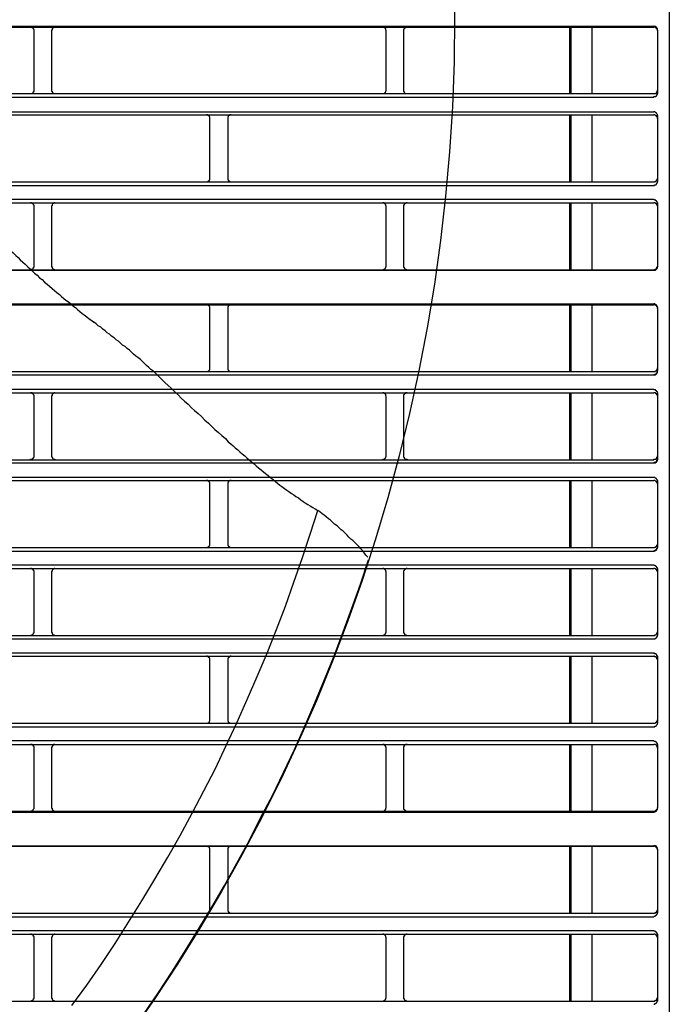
# Model space of a CAD drawing. Header units: millimetres. Extents: x 50532 to 99257, y 49161 to 61325.
# Tile 58 of 256: x 75185 to 75218, y 51566 to 51616. Entities that reach past the tile are written whole.
import ezdxf

# ---------------------------------------------------------------- set-up
doc = ezdxf.new("R2010")
doc.units = ezdxf.units.MM
doc.layers.add('AQUAREA', color=7, linetype='Continuous')

# ---------------------------------------------------------------- blocks, each defined once
blk = doc.blocks.new('SPLIT')
at = {"layer": 'AQUAREA'}
for points in [[(24879.86, -989.12), (24879.86, -1542.75)], [(24308.59, -1267.3), (24877.69, -1267.3)], [(24308.59, -1267.44), (24877.69, -1267.44)], [(24790.33, -1267.93), (24790.33, -1267.93), (24790.33, -1267.86), (24790.33, -1267.79), (24790.26, -1267.72), (24790.26, -1267.65), (24790.19, -1267.65), (24790.19, -1267.58), (24790.12, -1267.58), (24790.12, -1267.51), (24790.05, -1267.51), (24790.05, -1267.44), (24789.98, -1267.44), (24789.91, -1267.44), (24789.84, -1267.44)], [(24790.33, -1276.33), (24790.33, -1267.93)], [(24793.27, -1267.44), (24793.27, -1267.44), (24793.2, -1267.44), (24793.13, -1267.44), (24793.06, -1267.51), (24792.99, -1267.51), (24792.99, -1267.58), (24792.92, -1267.58), (24792.92, -1267.65), (24792.85, -1267.65), (24792.85, -1267.72), (24792.85, -1267.79), (24792.85, -1267.86), (24792.78, -1267.86), (24792.78, -1267.93)], [(24792.78, -1267.93), (24792.78, -1276.33)], [(24839.96, -1267.93), (24839.96, -1267.93), (24839.96, -1267.86), (24839.89, -1267.86), (24839.89, -1267.79), (24839.89, -1267.72), (24839.89, -1267.65), (24839.82, -1267.65), (24839.82, -1267.58), (24839.75, -1267.58), (24839.75, -1267.51), (24839.68, -1267.51), (24839.61, -1267.44), (24839.54, -1267.44), (24839.47, -1267.44)], [(24839.96, -1276.33), (24839.96, -1267.93)], [(24842.9, -1267.44), (24842.9, -1267.44), (24842.83, -1267.44), (24842.76, -1267.44), (24842.69, -1267.44), (24842.69, -1267.51), (24842.62, -1267.51), (24842.62, -1267.58), (24842.55, -1267.58), (24842.55, -1267.65), (24842.48, -1267.65), (24842.48, -1267.72), (24842.41, -1267.72), (24842.41, -1267.79), (24842.41, -1267.86), (24842.41, -1267.93)], [(24842.41, -1267.93), (24842.41, -1276.33)], [(24865.79, -1267.44), (24865.79, -1276.82)], [(24866, -1267.44), (24866, -1276.82)], [(24868.94, -1267.44), (24868.94, -1276.82)], [(24878.18, -1267.86), (24878.18, -1267.79), (24878.18, -1267.72), (24878.18, -1267.65), (24878.11, -1267.65), (24878.11, -1267.58), (24878.11, -1267.51), (24878.04, -1267.51), (24878.04, -1267.44), (24877.97, -1267.44), (24877.97, -1267.37), (24877.9, -1267.37), (24877.83, -1267.37), (24877.76, -1267.37), (24877.69, -1267.3)], [(24878.18, -1267.93), (24878.18, -1267.93), (24878.18, -1267.86), (24878.18, -1267.79), (24878.18, -1267.72), (24878.11, -1267.72), (24878.11, -1267.65), (24878.04, -1267.65), (24878.04, -1267.58), (24877.97, -1267.58), (24877.97, -1267.51), (24877.9, -1267.51), (24877.9, -1267.44), (24877.83, -1267.44), (24877.76, -1267.44), (24877.69, -1267.44)], [(24878.18, -1267.86), (24878.18, -1276.82)], [(24789.84, -1276.82), (24789.84, -1276.82), (24789.91, -1276.82), (24789.98, -1276.82), (24790.05, -1276.82), (24790.12, -1276.75), (24790.19, -1276.75), (24790.19, -1276.68), (24790.26, -1276.68), (24790.26, -1276.61), (24790.26, -1276.54), (24790.33, -1276.54), (24790.33, -1276.47), (24790.33, -1276.4), (24790.33, -1276.33)], [(24792.78, -1276.33), (24792.78, -1276.4), (24792.78, -1276.47), (24792.85, -1276.47), (24792.85, -1276.54), (24792.85, -1276.61), (24792.92, -1276.61), (24792.92, -1276.68), (24792.99, -1276.75), (24793.06, -1276.75), (24793.06, -1276.82), (24793.13, -1276.82), (24793.2, -1276.82), (24793.27, -1276.82)], [(24839.47, -1276.82), (24839.47, -1276.82), (24839.54, -1276.82), (24839.61, -1276.82), (24839.68, -1276.82), (24839.68, -1276.75), (24839.75, -1276.75), (24839.82, -1276.68), (24839.82, -1276.61), (24839.89, -1276.61), (24839.89, -1276.54), (24839.89, -1276.47), (24839.96, -1276.4), (24839.96, -1276.33)], [(24842.41, -1276.33), (24842.41, -1276.4), (24842.41, -1276.47), (24842.41, -1276.54), (24842.48, -1276.54), (24842.48, -1276.61), (24842.48, -1276.68), (24842.55, -1276.68), (24842.55, -1276.75), (24842.62, -1276.75), (24842.62, -1276.82), (24842.69, -1276.82), (24842.76, -1276.82), (24842.83, -1276.82), (24842.9, -1276.82)], [(24877.69, -1276.82), (24877.69, -1276.82), (24877.76, -1276.82), (24877.83, -1276.82), (24877.9, -1276.82), (24877.97, -1276.82), (24877.97, -1276.75), (24878.04, -1276.75), (24878.04, -1276.68), (24878.11, -1276.68), (24878.11, -1276.61), (24878.11, -1276.54), (24878.18, -1276.54), (24878.18, -1276.47), (24878.18, -1276.4), (24878.18, -1276.33)], [(24308.59, -1276.82), (24877.69, -1276.82)], [(24308.59, -1277.31), (24877.69, -1277.31)], [(24877.69, -1277.31), (24877.69, -1277.31), (24877.69, -1277.24), (24877.76, -1277.24), (24877.83, -1277.24), (24877.9, -1277.24), (24877.97, -1277.24), (24877.97, -1277.17), (24878.04, -1277.17), (24878.04, -1277.1), (24878.11, -1277.1), (24878.11, -1277.03), (24878.11, -1276.96), (24878.18, -1276.96), (24878.18, -1276.89), (24878.18, -1276.82), (24878.18, -1276.75)], [(24308.59, -1279.41), (24877.69, -1279.41)], [(24308.59, -1279.83), (24877.69, -1279.83)], [(24815.11, -1280.32), (24815.11, -1280.32), (24815.11, -1280.25), (24815.11, -1280.18), (24815.11, -1280.11), (24815.04, -1280.11), (24815.04, -1280.04), (24815.04, -1279.97), (24814.97, -1279.97), (24814.9, -1279.9), (24814.83, -1279.9), (24814.83, -1279.83), (24814.76, -1279.83), (24814.69, -1279.83), (24814.62, -1279.83)], [(24815.11, -1288.79), (24815.11, -1280.32)], [(24818.12, -1279.83), (24818.12, -1279.83), (24818.05, -1279.83), (24817.98, -1279.83), (24817.91, -1279.83), (24817.91, -1279.9), (24817.84, -1279.9), (24817.77, -1279.9), (24817.77, -1279.97), (24817.7, -1279.97), (24817.7, -1280.04), (24817.7, -1280.11), (24817.63, -1280.11), (24817.63, -1280.18), (24817.63, -1280.25), (24817.63, -1280.32)], [(24817.63, -1280.32), (24817.63, -1288.79)], [(24865.79, -1279.83), (24865.79, -1289.28)], [(24866, -1279.83), (24866, -1289.28)], [(24868.94, -1279.83), (24868.94, -1289.28)], [(24878.18, -1279.9), (24878.18, -1279.9), (24878.18, -1279.83), (24878.18, -1279.76), (24878.11, -1279.69), (24878.11, -1279.62), (24878.04, -1279.62), (24878.04, -1279.55), (24877.97, -1279.55), (24877.97, -1279.48), (24877.9, -1279.48), (24877.83, -1279.41), (24877.76, -1279.41), (24877.69, -1279.41)], [(24878.18, -1280.32), (24878.18, -1280.32), (24878.18, -1280.25), (24878.18, -1280.18), (24878.11, -1280.11), (24878.11, -1280.04), (24878.04, -1280.04), (24878.04, -1279.97), (24877.97, -1279.97), (24877.97, -1279.9), (24877.9, -1279.9), (24877.83, -1279.83), (24877.76, -1279.83), (24877.69, -1279.83)], [(24878.18, -1279.9), (24878.18, -1289.21)], [(24814.62, -1289.28), (24814.62, -1289.28), (24814.69, -1289.28), (24814.76, -1289.28), (24814.76, -1289.21), (24814.83, -1289.21), (24814.9, -1289.21), (24814.9, -1289.14), (24814.97, -1289.14), (24814.97, -1289.07), (24815.04, -1289.07), (24815.04, -1289), (24815.11, -1289), (24815.11, -1288.93), (24815.11, -1288.86), (24815.11, -1288.79)], [(24817.63, -1288.79), (24817.63, -1288.79), (24817.63, -1288.86), (24817.63, -1288.93), (24817.63, -1289), (24817.7, -1289), (24817.7, -1289.07), (24817.77, -1289.07), (24817.77, -1289.14), (24817.84, -1289.14), (24817.84, -1289.21), (24817.91, -1289.21), (24817.98, -1289.21), (24817.98, -1289.28), (24818.05, -1289.28), (24818.12, -1289.28)], [(24877.69, -1289.28), (24877.69, -1289.28), (24877.76, -1289.28), (24877.83, -1289.21), (24877.9, -1289.21), (24877.97, -1289.21), (24877.97, -1289.14), (24878.04, -1289.14), (24878.04, -1289.07), (24878.11, -1289.07), (24878.11, -1289), (24878.11, -1288.93), (24878.18, -1288.93), (24878.18, -1288.86), (24878.18, -1288.79)], [(24308.59, -1289.28), (24877.69, -1289.28)], [(24308.59, -1289.77), (24877.69, -1289.77)], [(24877.69, -1289.77), (24877.69, -1289.77), (24877.76, -1289.77), (24877.76, -1289.7), (24877.83, -1289.7), (24877.9, -1289.7), (24877.97, -1289.7), (24877.97, -1289.63), (24878.04, -1289.63), (24878.04, -1289.56), (24878.11, -1289.56), (24878.11, -1289.49), (24878.11, -1289.42), (24878.18, -1289.42), (24878.18, -1289.35), (24878.18, -1289.28)], [(24308.59, -1291.73), (24877.69, -1291.73)], [(24878.18, -1292.29), (24878.18, -1292.29), (24878.18, -1292.22), (24878.18, -1292.15), (24878.11, -1292.15), (24878.11, -1292.08), (24878.11, -1292.01), (24878.04, -1292.01), (24878.04, -1291.94), (24877.97, -1291.94), (24877.97, -1291.87), (24877.9, -1291.87), (24877.83, -1291.87), (24877.83, -1291.8), (24877.76, -1291.8), (24877.69, -1291.8)], [(24878.18, -1292.29), (24878.18, -1292.29), (24878.18, -1292.22), (24878.18, -1292.15), (24878.11, -1292.15), (24878.11, -1292.08), (24878.11, -1292.01), (24878.04, -1292.01), (24878.04, -1291.94), (24877.97, -1291.94), (24877.97, -1291.87), (24877.9, -1291.87), (24877.83, -1291.87), (24877.83, -1291.8), (24877.76, -1291.8), (24877.69, -1291.8)], [(24308.59, -1292.22), (24877.69, -1292.22)], [(24790.33, -1292.71), (24790.33, -1292.71), (24790.33, -1292.64), (24790.33, -1292.57), (24790.26, -1292.57), (24790.26, -1292.5), (24790.26, -1292.43), (24790.19, -1292.43), (24790.19, -1292.36), (24790.12, -1292.36), (24790.12, -1292.29), (24790.05, -1292.29), (24789.98, -1292.29), (24789.98, -1292.22), (24789.91, -1292.22), (24789.84, -1292.22)], [(24790.33, -1301.18), (24790.33, -1292.71)], [(24793.27, -1292.22), (24793.27, -1292.22), (24793.2, -1292.22), (24793.13, -1292.22), (24793.13, -1292.29), (24793.06, -1292.29), (24792.99, -1292.29), (24792.99, -1292.36), (24792.92, -1292.36), (24792.92, -1292.43), (24792.85, -1292.5), (24792.85, -1292.57), (24792.85, -1292.64), (24792.78, -1292.64), (24792.78, -1292.71)], [(24792.78, -1292.71), (24792.78, -1301.18)], [(24839.96, -1292.71), (24839.96, -1292.71), (24839.96, -1292.64), (24839.89, -1292.64), (24839.89, -1292.57), (24839.89, -1292.5), (24839.82, -1292.43), (24839.82, -1292.36), (24839.75, -1292.36), (24839.75, -1292.29), (24839.68, -1292.29), (24839.61, -1292.29), (24839.61, -1292.22), (24839.54, -1292.22), (24839.47, -1292.22)], [(24839.96, -1301.18), (24839.96, -1292.71)], [(24842.9, -1292.22), (24842.9, -1292.22), (24842.83, -1292.22), (24842.76, -1292.22), (24842.76, -1292.29), (24842.69, -1292.29), (24842.62, -1292.29), (24842.62, -1292.36), (24842.55, -1292.36), (24842.55, -1292.43), (24842.48, -1292.43), (24842.48, -1292.5), (24842.48, -1292.57), (24842.41, -1292.57), (24842.41, -1292.64), (24842.41, -1292.71)], [(24842.41, -1292.71), (24842.41, -1301.18)], [(24865.79, -1292.22), (24865.79, -1301.67)], [(24866, -1292.22), (24866, -1301.67)], [(24868.94, -1292.22), (24868.94, -1301.67)], [(24878.18, -1292.71), (24878.18, -1292.71), (24878.18, -1292.64), (24878.18, -1292.57), (24878.11, -1292.57), (24878.11, -1292.5), (24878.11, -1292.43), (24878.04, -1292.43), (24878.04, -1292.36), (24877.97, -1292.36), (24877.97, -1292.29), (24877.9, -1292.29), (24877.83, -1292.29), (24877.83, -1292.22), (24877.76, -1292.22), (24877.69, -1292.22)], [(24878.18, -1292.22), (24878.18, -1301.25)], [(24786.76, -1298.66), (24787.04, -1299.01), (24787.39, -1299.29), (24787.74, -1299.64), (24788.09, -1299.92), (24788.37, -1300.27), (24788.72, -1300.62), (24789.07, -1300.9), (24789.42, -1301.25), (24789.77, -1301.53), (24790.12, -1301.88), (24790.4, -1302.16), (24790.75, -1302.44), (24791.1, -1302.79), (24791.45, -1303.07), (24791.8, -1303.42), (24792.15, -1303.7), (24792.5, -1303.98), (24792.85, -1304.33), (24793.2, -1304.61), (24793.55, -1304.89)], [(24789.84, -1301.67), (24789.84, -1301.67), (24789.91, -1301.67), (24789.98, -1301.67), (24789.98, -1301.6), (24790.05, -1301.6), (24790.12, -1301.6), (24790.12, -1301.53), (24790.19, -1301.53), (24790.19, -1301.46), (24790.26, -1301.46), (24790.26, -1301.39), (24790.26, -1301.32), (24790.33, -1301.32), (24790.33, -1301.25), (24790.33, -1301.18)], [(24792.78, -1301.18), (24792.78, -1301.18), (24792.78, -1301.25), (24792.85, -1301.25), (24792.85, -1301.32), (24792.85, -1301.39), (24792.92, -1301.46), (24792.92, -1301.53), (24792.99, -1301.53), (24792.99, -1301.6), (24793.06, -1301.6), (24793.13, -1301.6), (24793.13, -1301.67), (24793.2, -1301.67), (24793.27, -1301.67)], [(24839.47, -1301.67), (24839.47, -1301.67), (24839.54, -1301.67), (24839.61, -1301.67), (24839.61, -1301.6), (24839.68, -1301.6), (24839.75, -1301.6), (24839.75, -1301.53), (24839.82, -1301.53), (24839.82, -1301.46), (24839.89, -1301.39), (24839.89, -1301.32), (24839.89, -1301.25), (24839.96, -1301.25), (24839.96, -1301.18)], [(24842.41, -1301.18), (24842.41, -1301.18), (24842.41, -1301.25), (24842.41, -1301.32), (24842.48, -1301.32), (24842.48, -1301.39), (24842.48, -1301.46), (24842.55, -1301.46), (24842.55, -1301.53), (24842.62, -1301.53), (24842.62, -1301.6), (24842.69, -1301.6), (24842.76, -1301.6), (24842.76, -1301.67), (24842.83, -1301.67), (24842.9, -1301.67)], [(24877.69, -1301.67), (24877.69, -1301.67), (24877.76, -1301.67), (24877.83, -1301.67), (24877.83, -1301.6), (24877.9, -1301.6), (24877.97, -1301.6), (24877.97, -1301.53), (24878.04, -1301.53), (24878.04, -1301.46), (24878.11, -1301.46), (24878.11, -1301.39), (24878.11, -1301.32), (24878.18, -1301.32), (24878.18, -1301.25), (24878.18, -1301.18)], [(24877.69, -1301.74), (24877.69, -1301.74), (24877.76, -1301.74), (24877.83, -1301.74), (24877.9, -1301.74), (24877.9, -1301.67), (24877.97, -1301.67), (24878.04, -1301.6), (24878.11, -1301.53), (24878.11, -1301.46), (24878.18, -1301.46), (24878.18, -1301.39), (24878.18, -1301.32), (24878.18, -1301.25)], [(24308.59, -1301.67), (24877.69, -1301.67)], [(24308.59, -1301.74), (24877.69, -1301.74)], [(24793.55, -1304.89), (24793.9, -1305.17), (24794.18, -1305.45), (24794.53, -1305.73), (24794.81, -1305.94), (24795.16, -1306.22), (24795.51, -1306.5), (24795.79, -1306.78), (24796.14, -1306.99), (24796.42, -1307.27), (24796.77, -1307.55), (24797.12, -1307.83), (24797.4, -1308.04), (24797.75, -1308.32), (24798.1, -1308.6), (24798.45, -1308.81), (24798.73, -1309.09)], [(24308.59, -1306.5), (24877.69, -1306.5)], [(24308.59, -1306.64), (24877.69, -1306.64)], [(24815.11, -1307.13), (24815.11, -1307.13), (24815.11, -1307.06), (24815.11, -1306.99), (24815.11, -1306.92), (24815.04, -1306.92), (24815.04, -1306.85), (24815.04, -1306.78), (24814.97, -1306.78), (24814.97, -1306.71), (24814.9, -1306.71), (24814.83, -1306.64), (24814.76, -1306.64), (24814.69, -1306.64), (24814.62, -1306.64)], [(24815.11, -1315.53), (24815.11, -1307.13)], [(24818.12, -1306.64), (24818.12, -1306.64), (24818.05, -1306.64), (24817.98, -1306.64), (24817.91, -1306.64), (24817.84, -1306.71), (24817.77, -1306.71), (24817.77, -1306.78), (24817.7, -1306.78), (24817.7, -1306.85), (24817.63, -1306.92), (24817.63, -1306.99), (24817.63, -1307.06), (24817.63, -1307.13)], [(24817.63, -1307.13), (24817.63, -1315.53)], [(24865.79, -1306.64), (24865.79, -1316.02)], [(24866, -1306.64), (24866, -1316.02)], [(24868.94, -1306.64), (24868.94, -1316.02)], [(24878.18, -1306.99), (24878.18, -1306.99), (24878.18, -1306.92), (24878.18, -1306.85), (24878.11, -1306.85), (24878.11, -1306.78), (24878.11, -1306.71), (24878.04, -1306.71), (24878.04, -1306.64), (24877.97, -1306.64), (24877.97, -1306.57), (24877.9, -1306.57), (24877.83, -1306.57), (24877.83, -1306.5), (24877.76, -1306.5), (24877.69, -1306.5)], [(24878.18, -1307.13), (24878.18, -1307.13), (24878.18, -1307.06), (24878.18, -1306.99), (24878.18, -1306.92), (24878.11, -1306.92), (24878.11, -1306.85), (24878.11, -1306.78), (24878.04, -1306.78), (24878.04, -1306.71), (24877.97, -1306.71), (24877.9, -1306.71), (24877.9, -1306.64), (24877.83, -1306.64), (24877.76, -1306.64), (24877.69, -1306.64)], [(24878.18, -1306.99), (24878.18, -1315.95)], [(24804.05, -1313.29), (24803.77, -1313.01), (24803.42, -1312.8), (24803.14, -1312.52), (24802.79, -1312.31), (24802.51, -1312.03), (24802.23, -1311.75), (24801.88, -1311.54), (24801.6, -1311.26), (24801.25, -1311.05), (24800.97, -1310.77), (24800.62, -1310.56), (24800.34, -1310.28), (24799.99, -1310.07), (24799.71, -1309.79), (24799.36, -1309.58), (24799.08, -1309.3), (24798.73, -1309.09)], [(24808.25, -1317.07), (24807.97, -1316.79), (24807.69, -1316.51), (24807.41, -1316.23), (24807.06, -1315.95), (24806.78, -1315.74), (24806.5, -1315.46), (24806.15, -1315.18), (24805.87, -1314.9), (24805.59, -1314.62), (24805.31, -1314.34), (24804.96, -1314.06), (24804.68, -1313.85), (24804.33, -1313.57), (24804.05, -1313.29)], [(24308.59, -1316.02), (24877.69, -1316.02)], [(24308.59, -1316.51), (24877.69, -1316.51)], [(24814.62, -1316.02), (24814.62, -1316.02), (24814.69, -1316.02), (24814.76, -1316.02), (24814.83, -1316.02), (24814.9, -1315.95), (24814.97, -1315.95), (24814.97, -1315.88), (24815.04, -1315.88), (24815.04, -1315.81), (24815.11, -1315.74), (24815.11, -1315.67), (24815.11, -1315.6), (24815.11, -1315.53)], [(24817.63, -1315.53), (24817.63, -1315.53), (24817.63, -1315.6), (24817.63, -1315.67), (24817.63, -1315.74), (24817.63, -1315.81), (24817.7, -1315.81), (24817.7, -1315.88), (24817.77, -1315.88), (24817.77, -1315.95), (24817.84, -1315.95), (24817.91, -1316.02), (24817.98, -1316.02), (24818.05, -1316.02), (24818.12, -1316.02)], [(24877.69, -1316.02), (24877.69, -1316.02), (24877.76, -1316.02), (24877.83, -1316.02), (24877.9, -1316.02), (24877.9, -1315.95), (24877.97, -1315.95), (24878.04, -1315.95), (24878.04, -1315.88), (24878.11, -1315.88), (24878.11, -1315.81), (24878.11, -1315.74), (24878.18, -1315.74), (24878.18, -1315.67), (24878.18, -1315.6), (24878.18, -1315.53)], [(24877.69, -1316.44), (24877.69, -1316.44), (24877.76, -1316.44), (24877.83, -1316.44), (24877.9, -1316.44), (24877.9, -1316.37), (24877.97, -1316.37), (24878.04, -1316.37), (24878.04, -1316.3), (24878.11, -1316.3), (24878.11, -1316.23), (24878.11, -1316.16), (24878.18, -1316.16), (24878.18, -1316.09), (24878.18, -1316.02), (24878.18, -1315.95)], [(24877.69, -1316.51), (24877.69, -1316.51), (24877.76, -1316.51), (24877.83, -1316.51), (24877.9, -1316.51), (24877.9, -1316.44), (24877.97, -1316.44), (24878.04, -1316.37), (24878.11, -1316.37), (24878.11, -1316.3), (24878.11, -1316.23), (24878.18, -1316.23), (24878.18, -1316.16), (24878.18, -1316.09), (24878.18, -1316.02)], [(24808.25, -1317.07), (24808.74, -1317.56), (24809.23, -1317.98), (24809.65, -1318.4), (24810.14, -1318.89), (24810.63, -1319.31), (24811.05, -1319.8), (24811.54, -1320.22), (24812.03, -1320.64), (24812.52, -1321.13), (24812.94, -1321.55), (24813.43, -1321.97), (24813.92, -1322.39), (24814.41, -1322.88), (24814.9, -1323.3), (24815.32, -1323.72), (24815.81, -1324.21), (24816.3, -1324.63), (24816.79, -1325.05), (24817.28, -1325.47), (24817.7, -1325.96)], [(24308.59, -1318.54), (24877.69, -1318.54)], [(24308.59, -1319.03), (24877.69, -1319.03)], [(24790.33, -1319.52), (24790.33, -1319.52), (24790.33, -1319.45), (24790.33, -1319.38), (24790.26, -1319.31), (24790.26, -1319.24), (24790.19, -1319.24), (24790.19, -1319.17), (24790.12, -1319.17), (24790.12, -1319.1), (24790.05, -1319.1), (24790.05, -1319.03), (24789.98, -1319.03), (24789.91, -1319.03), (24789.84, -1319.03)], [(24790.33, -1327.92), (24790.33, -1319.52)], [(24793.27, -1319.03), (24793.27, -1319.03), (24793.2, -1319.03), (24793.13, -1319.03), (24793.06, -1319.1), (24792.99, -1319.1), (24792.99, -1319.17), (24792.92, -1319.17), (24792.92, -1319.24), (24792.85, -1319.24), (24792.85, -1319.31), (24792.85, -1319.38), (24792.85, -1319.45), (24792.78, -1319.45), (24792.78, -1319.52)], [(24792.78, -1319.52), (24792.78, -1327.92)], [(24839.96, -1319.52), (24839.96, -1319.52), (24839.96, -1319.45), (24839.89, -1319.45), (24839.89, -1319.38), (24839.89, -1319.31), (24839.89, -1319.24), (24839.82, -1319.24), (24839.82, -1319.17), (24839.75, -1319.17), (24839.75, -1319.1), (24839.68, -1319.1), (24839.61, -1319.03), (24839.54, -1319.03), (24839.47, -1319.03)], [(24839.96, -1327.92), (24839.96, -1319.52)], [(24842.9, -1319.03), (24842.9, -1319.03), (24842.83, -1319.03), (24842.76, -1319.03), (24842.69, -1319.03), (24842.69, -1319.1), (24842.62, -1319.1), (24842.62, -1319.17), (24842.55, -1319.17), (24842.55, -1319.24), (24842.48, -1319.24), (24842.48, -1319.31), (24842.41, -1319.31), (24842.41, -1319.38), (24842.41, -1319.45), (24842.41, -1319.52)], [(24842.41, -1319.52), (24842.41, -1327.92)], [(24865.79, -1319.03), (24865.79, -1328.48)], [(24866, -1319.03), (24866, -1328.48)], [(24868.94, -1319.03), (24868.94, -1328.48)], [(24878.18, -1319.1), (24878.18, -1319.1), (24878.18, -1319.03), (24878.18, -1318.96), (24878.18, -1318.89), (24878.11, -1318.89), (24878.11, -1318.82), (24878.04, -1318.82), (24878.04, -1318.75), (24877.97, -1318.75), (24877.97, -1318.68), (24877.9, -1318.68), (24877.9, -1318.61), (24877.83, -1318.61), (24877.76, -1318.61), (24877.69, -1318.61)], [(24878.18, -1319.1), (24878.18, -1319.1), (24878.18, -1319.03), (24878.18, -1318.96), (24878.18, -1318.89), (24878.11, -1318.89), (24878.11, -1318.82), (24878.04, -1318.82), (24878.04, -1318.75), (24877.97, -1318.75), (24877.97, -1318.68), (24877.9, -1318.68), (24877.9, -1318.61), (24877.83, -1318.61), (24877.76, -1318.61), (24877.69, -1318.61)], [(24878.18, -1319.52), (24878.18, -1319.52), (24878.18, -1319.45), (24878.18, -1319.38), (24878.18, -1319.31), (24878.11, -1319.31), (24878.11, -1319.24), (24878.04, -1319.24), (24878.04, -1319.17), (24877.97, -1319.17), (24877.97, -1319.1), (24877.9, -1319.1), (24877.9, -1319.03), (24877.83, -1319.03), (24877.76, -1319.03), (24877.69, -1319.03)], [(24878.18, -1319.03), (24878.18, -1328.48)], [(24878.18, -1319.1), (24878.18, -1328.34)], [(24817.7, -1325.96), (24818.05, -1326.24), (24818.4, -1326.52), (24818.68, -1326.8), (24819.03, -1327.08), (24819.31, -1327.36), (24819.66, -1327.64), (24820.01, -1327.92), (24820.29, -1328.2), (24820.64, -1328.48), (24820.99, -1328.76), (24821.34, -1329.04), (24821.62, -1329.32), (24821.97, -1329.6), (24822.32, -1329.88), (24822.67, -1330.16), (24822.95, -1330.44), (24823.3, -1330.72), (24823.65, -1331), (24824, -1331.28), (24824.35, -1331.56)], [(24789.84, -1328.48), (24789.84, -1328.48), (24789.84, -1328.41), (24789.91, -1328.41), (24789.98, -1328.41), (24790.05, -1328.41), (24790.12, -1328.34), (24790.19, -1328.34), (24790.19, -1328.27), (24790.26, -1328.27), (24790.26, -1328.2), (24790.26, -1328.13), (24790.33, -1328.13), (24790.33, -1328.06), (24790.33, -1327.99), (24790.33, -1327.92)], [(24792.78, -1327.92), (24792.78, -1327.99), (24792.78, -1328.06), (24792.85, -1328.06), (24792.85, -1328.13), (24792.85, -1328.2), (24792.92, -1328.2), (24792.92, -1328.27), (24792.99, -1328.34), (24793.06, -1328.34), (24793.06, -1328.41), (24793.13, -1328.41), (24793.2, -1328.41), (24793.27, -1328.41), (24793.27, -1328.48)], [(24839.47, -1328.48), (24839.47, -1328.48), (24839.47, -1328.41), (24839.54, -1328.41), (24839.61, -1328.41), (24839.68, -1328.41), (24839.68, -1328.34), (24839.75, -1328.34), (24839.82, -1328.27), (24839.82, -1328.2), (24839.89, -1328.2), (24839.89, -1328.13), (24839.89, -1328.06), (24839.96, -1328.06), (24839.96, -1327.99), (24839.96, -1327.92)], [(24842.41, -1327.92), (24842.41, -1327.99), (24842.41, -1328.06), (24842.41, -1328.13), (24842.48, -1328.13), (24842.48, -1328.2), (24842.48, -1328.27), (24842.55, -1328.27), (24842.55, -1328.34), (24842.62, -1328.34), (24842.62, -1328.41), (24842.69, -1328.41), (24842.76, -1328.41), (24842.83, -1328.41), (24842.9, -1328.41), (24842.9, -1328.48)], [(24877.69, -1328.48), (24877.69, -1328.48), (24877.69, -1328.41), (24877.76, -1328.41), (24877.83, -1328.41), (24877.9, -1328.41), (24877.97, -1328.41), (24877.97, -1328.34), (24878.04, -1328.34), (24878.04, -1328.27), (24878.11, -1328.27), (24878.11, -1328.2), (24878.11, -1328.13), (24878.18, -1328.13), (24878.18, -1328.06), (24878.18, -1327.99), (24878.18, -1327.92)], [(24308.59, -1328.48), (24877.69, -1328.48)], [(24308.59, -1328.9), (24877.69, -1328.9)], [(24877.69, -1328.9), (24877.69, -1328.9), (24877.76, -1328.83), (24877.83, -1328.83), (24877.9, -1328.83), (24877.97, -1328.83), (24877.97, -1328.76), (24878.04, -1328.76), (24878.04, -1328.69), (24878.11, -1328.69), (24878.11, -1328.62), (24878.11, -1328.55), (24878.18, -1328.55), (24878.18, -1328.48), (24878.18, -1328.41), (24878.18, -1328.34)], [(24877.69, -1328.9), (24877.69, -1328.9), (24877.76, -1328.9), (24877.83, -1328.9), (24877.9, -1328.9), (24877.97, -1328.83), (24878.04, -1328.83), (24878.04, -1328.76), (24878.11, -1328.76), (24878.11, -1328.69), (24878.11, -1328.62), (24878.18, -1328.62), (24878.18, -1328.55), (24878.18, -1328.48), (24878.18, -1328.41)], [(24308.59, -1330.93), (24877.69, -1330.93)], [(24308.59, -1331.42), (24877.69, -1331.42)], [(24815.11, -1331.91), (24815.11, -1331.91), (24815.11, -1331.84), (24815.11, -1331.77), (24815.11, -1331.7), (24815.04, -1331.7), (24815.04, -1331.63), (24814.97, -1331.56), (24814.9, -1331.49), (24814.83, -1331.49), (24814.83, -1331.42), (24814.76, -1331.42), (24814.69, -1331.42), (24814.62, -1331.42)], [(24815.11, -1340.38), (24815.11, -1331.91)], [(24818.12, -1331.42), (24818.12, -1331.42), (24818.05, -1331.42), (24817.98, -1331.42), (24817.91, -1331.42), (24817.91, -1331.49), (24817.84, -1331.49), (24817.77, -1331.49), (24817.77, -1331.56), (24817.7, -1331.56), (24817.7, -1331.63), (24817.7, -1331.7), (24817.63, -1331.7), (24817.63, -1331.77), (24817.63, -1331.84), (24817.63, -1331.91)], [(24817.63, -1331.91), (24817.63, -1340.38)], [(24824.35, -1331.56), (24824.63, -1331.77), (24824.98, -1332.05), (24825.26, -1332.26), (24825.61, -1332.54), (24825.96, -1332.75), (24826.24, -1332.96), (24826.59, -1333.24), (24826.94, -1333.45), (24827.22, -1333.66), (24827.57, -1333.87), (24827.92, -1334.15), (24828.27, -1334.36), (24828.55, -1334.57), (24828.9, -1334.78), (24829.25, -1334.99), (24829.6, -1335.2), (24829.95, -1335.41), (24830.3, -1335.62)], [(24865.79, -1331.42), (24865.79, -1340.87)], [(24866, -1331.42), (24866, -1340.87)], [(24868.94, -1331.42), (24868.94, -1340.87)], [(24878.18, -1331.49), (24878.18, -1331.49), (24878.18, -1331.42), (24878.18, -1331.35), (24878.11, -1331.28), (24878.11, -1331.21), (24878.04, -1331.21), (24878.04, -1331.14), (24877.97, -1331.14), (24877.97, -1331.07), (24877.9, -1331.07), (24877.83, -1331), (24877.76, -1331), (24877.69, -1331)], [(24878.18, -1331.49), (24878.18, -1331.49), (24878.18, -1331.42), (24878.18, -1331.35), (24878.11, -1331.28), (24878.11, -1331.21), (24878.04, -1331.21), (24878.04, -1331.14), (24877.97, -1331.14), (24877.97, -1331.07), (24877.9, -1331.07), (24877.83, -1331), (24877.76, -1331), (24877.69, -1331)], [(24878.18, -1331.91), (24878.18, -1331.91), (24878.18, -1331.84), (24878.18, -1331.77), (24878.11, -1331.7), (24878.11, -1331.63), (24878.04, -1331.63), (24878.04, -1331.56), (24877.97, -1331.56), (24877.97, -1331.49), (24877.9, -1331.49), (24877.83, -1331.42), (24877.76, -1331.42), (24877.69, -1331.42)], [(24878.18, -1331.42), (24878.18, -1340.87)], [(24878.18, -1331.49), (24878.18, -1340.8)], [(24795.65, -1405.48), (24797.75, -1402.61), (24799.78, -1399.67), (24801.74, -1396.73), (24803.63, -1393.72), (24805.52, -1390.71), (24807.34, -1387.63), (24809.16, -1384.55), (24810.91, -1381.47), (24812.59, -1378.32), (24814.27, -1375.17), (24815.88, -1372.02), (24817.42, -1368.8), (24818.89, -1365.58), (24820.36, -1362.29), (24821.76, -1359.07), (24823.16, -1355.78), (24824.49, -1352.42), (24825.75, -1349.13), (24826.94, -1345.77), (24828.13, -1342.41), (24829.25, -1338.98), (24830.3, -1335.62)], [(24837.37, -1342.2), (24837.09, -1341.92), (24836.88, -1341.64), (24836.6, -1341.29), (24836.32, -1341.01), (24836.11, -1340.73), (24835.83, -1340.45), (24835.55, -1340.17), (24835.27, -1339.89), (24834.99, -1339.68), (24834.71, -1339.4), (24834.43, -1339.12), (24834.15, -1338.84), (24833.87, -1338.56), (24833.59, -1338.35), (24833.31, -1338.07), (24833.03, -1337.79), (24832.68, -1337.58), (24832.4, -1337.3), (24832.12, -1337.02), (24831.84, -1336.81), (24831.49, -1336.53), (24831.21, -1336.32), (24830.93, -1336.11), (24830.58, -1335.83), (24830.3, -1335.62)], [(24814.62, -1340.87), (24814.62, -1340.87), (24814.69, -1340.87), (24814.76, -1340.87), (24814.76, -1340.8), (24814.83, -1340.8), (24814.9, -1340.8), (24814.9, -1340.73), (24814.97, -1340.73), (24814.97, -1340.66), (24815.04, -1340.66), (24815.04, -1340.59), (24815.11, -1340.59), (24815.11, -1340.52), (24815.11, -1340.45), (24815.11, -1340.38)], [(24817.63, -1340.38), (24817.63, -1340.38), (24817.63, -1340.45), (24817.63, -1340.52), (24817.63, -1340.59), (24817.7, -1340.59), (24817.7, -1340.66), (24817.77, -1340.66), (24817.77, -1340.73), (24817.84, -1340.73), (24817.84, -1340.8), (24817.91, -1340.8), (24817.98, -1340.8), (24817.98, -1340.87), (24818.05, -1340.87), (24818.12, -1340.87)], [(24877.69, -1340.87), (24877.69, -1340.87), (24877.76, -1340.87), (24877.83, -1340.8), (24877.9, -1340.8), (24877.97, -1340.8), (24877.97, -1340.73), (24878.04, -1340.73), (24878.04, -1340.66), (24878.11, -1340.66), (24878.11, -1340.59), (24878.11, -1340.52), (24878.18, -1340.52), (24878.18, -1340.45), (24878.18, -1340.38)], [(24308.59, -1340.87), (24877.69, -1340.87)], [(24308.59, -1341.36), (24877.69, -1341.36)], [(24877.69, -1341.29), (24877.69, -1341.29), (24877.76, -1341.29), (24877.83, -1341.29), (24877.83, -1341.22), (24877.9, -1341.22), (24877.97, -1341.22), (24877.97, -1341.15), (24878.04, -1341.15), (24878.04, -1341.08), (24878.11, -1341.08), (24878.11, -1341.01), (24878.11, -1340.94), (24878.18, -1340.94), (24878.18, -1340.87), (24878.18, -1340.8)], [(24877.69, -1341.36), (24877.69, -1341.36), (24877.76, -1341.36), (24877.76, -1341.29), (24877.83, -1341.29), (24877.9, -1341.29), (24877.97, -1341.29), (24877.97, -1341.22), (24878.04, -1341.22), (24878.04, -1341.15), (24878.11, -1341.15), (24878.11, -1341.08), (24878.11, -1341.01), (24878.18, -1341.01), (24878.18, -1340.94), (24878.18, -1340.87)], [(24805.73, -1406.74), (24807.76, -1403.8), (24809.72, -1400.79), (24811.61, -1397.78), (24813.5, -1394.7), (24815.39, -1391.62), (24817.14, -1388.54), (24818.89, -1385.39), (24820.64, -1382.24), (24822.25, -1379.02), (24823.93, -1375.87), (24825.47, -1372.58), (24827.01, -1369.36), (24828.48, -1366.07), (24829.88, -1362.78), (24831.28, -1359.49), (24832.61, -1356.13), (24833.87, -1352.77), (24835.13, -1349.41), (24836.32, -1346.05), (24837.44, -1342.62)], [(24308.59, -1343.32), (24877.69, -1343.32)], [(24308.59, -1343.81), (24877.69, -1343.81)], [(24790.33, -1344.3), (24790.33, -1344.3), (24790.33, -1344.23), (24790.33, -1344.16), (24790.26, -1344.16), (24790.26, -1344.09), (24790.26, -1344.02), (24790.19, -1344.02), (24790.19, -1343.95), (24790.12, -1343.95), (24790.12, -1343.88), (24790.05, -1343.88), (24789.98, -1343.88), (24789.98, -1343.81), (24789.91, -1343.81), (24789.84, -1343.81)], [(24790.33, -1352.77), (24790.33, -1344.3)], [(24793.27, -1343.81), (24793.27, -1343.81), (24793.2, -1343.81), (24793.13, -1343.81), (24793.13, -1343.88), (24793.06, -1343.88), (24792.99, -1343.88), (24792.99, -1343.95), (24792.92, -1343.95), (24792.92, -1344.02), (24792.85, -1344.09), (24792.85, -1344.16), (24792.85, -1344.23), (24792.78, -1344.23), (24792.78, -1344.3)], [(24792.78, -1344.3), (24792.78, -1352.77)], [(24839.96, -1344.3), (24839.96, -1344.3), (24839.96, -1344.23), (24839.89, -1344.23), (24839.89, -1344.16), (24839.89, -1344.09), (24839.82, -1344.02), (24839.82, -1343.95), (24839.75, -1343.95), (24839.75, -1343.88), (24839.68, -1343.88), (24839.61, -1343.88), (24839.61, -1343.81), (24839.54, -1343.81), (24839.47, -1343.81)], [(24839.96, -1352.77), (24839.96, -1344.3)], [(24842.9, -1343.81), (24842.9, -1343.81), (24842.83, -1343.81), (24842.76, -1343.81), (24842.76, -1343.88), (24842.69, -1343.88), (24842.62, -1343.88), (24842.62, -1343.95), (24842.55, -1343.95), (24842.55, -1344.02), (24842.48, -1344.02), (24842.48, -1344.09), (24842.48, -1344.16), (24842.41, -1344.16), (24842.41, -1344.23), (24842.41, -1344.3)], [(24842.41, -1344.3), (24842.41, -1352.77)], [(24865.79, -1343.81), (24865.79, -1353.26)], [(24866, -1343.81), (24866, -1353.26)], [(24868.94, -1343.81), (24868.94, -1353.26)], [(24878.18, -1343.88), (24878.18, -1343.88), (24878.18, -1343.81), (24878.18, -1343.74), (24878.11, -1343.74), (24878.11, -1343.67), (24878.11, -1343.6), (24878.04, -1343.6), (24878.04, -1343.53), (24877.97, -1343.53), (24877.97, -1343.46), (24877.9, -1343.46), (24877.83, -1343.46), (24877.83, -1343.39), (24877.76, -1343.39), (24877.69, -1343.39)], [(24878.18, -1344.3), (24878.18, -1344.3), (24878.18, -1344.23), (24878.18, -1344.16), (24878.11, -1344.16), (24878.11, -1344.09), (24878.11, -1344.02), (24878.04, -1344.02), (24878.04, -1343.95), (24877.97, -1343.95), (24877.97, -1343.88), (24877.9, -1343.88), (24877.83, -1343.88), (24877.83, -1343.81), (24877.76, -1343.81), (24877.69, -1343.81)], [(24878.18, -1343.81), (24878.18, -1353.26)], [(24789.84, -1353.26), (24789.84, -1353.26), (24789.91, -1353.26), (24789.98, -1353.26), (24789.98, -1353.19), (24790.05, -1353.19), (24790.12, -1353.19), (24790.12, -1353.12), (24790.19, -1353.12), (24790.19, -1353.05), (24790.26, -1353.05), (24790.26, -1352.98), (24790.26, -1352.91), (24790.33, -1352.91), (24790.33, -1352.84), (24790.33, -1352.77)], [(24792.78, -1352.77), (24792.78, -1352.77), (24792.78, -1352.84), (24792.85, -1352.84), (24792.85, -1352.91), (24792.85, -1352.98), (24792.92, -1353.05), (24792.92, -1353.12), (24792.99, -1353.12), (24792.99, -1353.19), (24793.06, -1353.19), (24793.13, -1353.19), (24793.13, -1353.26), (24793.2, -1353.26), (24793.27, -1353.26)], [(24839.47, -1353.26), (24839.47, -1353.26), (24839.54, -1353.26), (24839.61, -1353.26), (24839.61, -1353.19), (24839.68, -1353.19), (24839.75, -1353.19), (24839.75, -1353.12), (24839.82, -1353.12), (24839.82, -1353.05), (24839.89, -1352.98), (24839.89, -1352.91), (24839.89, -1352.84), (24839.96, -1352.84), (24839.96, -1352.77)], [(24842.41, -1352.77), (24842.41, -1352.77), (24842.41, -1352.84), (24842.41, -1352.91), (24842.48, -1352.91), (24842.48, -1352.98), (24842.48, -1353.05), (24842.55, -1353.05), (24842.55, -1353.12), (24842.62, -1353.12), (24842.62, -1353.19), (24842.69, -1353.19), (24842.76, -1353.19), (24842.76, -1353.26), (24842.83, -1353.26), (24842.9, -1353.26)], [(24877.69, -1353.26), (24877.69, -1353.26), (24877.76, -1353.26), (24877.83, -1353.26), (24877.83, -1353.19), (24877.9, -1353.19), (24877.97, -1353.19), (24877.97, -1353.12), (24878.04, -1353.12), (24878.04, -1353.05), (24878.11, -1353.05), (24878.11, -1352.98), (24878.11, -1352.91), (24878.18, -1352.91), (24878.18, -1352.84), (24878.18, -1352.77)], [(24308.59, -1353.26), (24877.69, -1353.26)], [(24308.59, -1353.75), (24877.69, -1353.75)], [(24877.69, -1353.75), (24877.69, -1353.75), (24877.76, -1353.75), (24877.83, -1353.75), (24877.83, -1353.68), (24877.9, -1353.68), (24877.97, -1353.68), (24877.97, -1353.61), (24878.04, -1353.61), (24878.04, -1353.54), (24878.11, -1353.54), (24878.11, -1353.47), (24878.11, -1353.4), (24878.18, -1353.4), (24878.18, -1353.33), (24878.18, -1353.26)], [(24308.59, -1355.71), (24877.69, -1355.71)], [(24878.18, -1356.27), (24878.18, -1356.27), (24878.18, -1356.2), (24878.18, -1356.13), (24878.11, -1356.13), (24878.11, -1356.06), (24878.11, -1355.99), (24878.04, -1355.99), (24878.04, -1355.92), (24877.97, -1355.92), (24877.97, -1355.85), (24877.9, -1355.85), (24877.83, -1355.85), (24877.76, -1355.85), (24877.76, -1355.78), (24877.69, -1355.78)], [(24308.59, -1356.2), (24877.69, -1356.2)], [(24815.11, -1356.69), (24815.11, -1356.69), (24815.11, -1356.62), (24815.11, -1356.55), (24815.11, -1356.48), (24815.04, -1356.48), (24815.04, -1356.41), (24814.97, -1356.41), (24814.97, -1356.34), (24814.9, -1356.34), (24814.9, -1356.27), (24814.83, -1356.27), (24814.76, -1356.27), (24814.76, -1356.2), (24814.69, -1356.2), (24814.62, -1356.2)], [(24815.11, -1365.16), (24815.11, -1356.69)], [(24818.12, -1356.2), (24818.12, -1356.2), (24818.05, -1356.2), (24817.98, -1356.2), (24817.98, -1356.27), (24817.91, -1356.27), (24817.84, -1356.27), (24817.84, -1356.34), (24817.77, -1356.34), (24817.77, -1356.41), (24817.7, -1356.41), (24817.7, -1356.48), (24817.63, -1356.48), (24817.63, -1356.55), (24817.63, -1356.62), (24817.63, -1356.69)], [(24817.63, -1356.69), (24817.63, -1365.16)], [(24865.79, -1356.2), (24865.79, -1365.65)], [(24866, -1356.2), (24866, -1365.65)], [(24868.94, -1356.2), (24868.94, -1365.65)], [(24878.18, -1356.69), (24878.18, -1356.69), (24878.18, -1356.62), (24878.18, -1356.55), (24878.11, -1356.55), (24878.11, -1356.48), (24878.11, -1356.41), (24878.04, -1356.41), (24878.04, -1356.34), (24877.97, -1356.34), (24877.97, -1356.27), (24877.9, -1356.27), (24877.83, -1356.27), (24877.76, -1356.27), (24877.76, -1356.2), (24877.69, -1356.2)], [(24878.18, -1356.2), (24878.18, -1365.65)], [(24814.62, -1365.65), (24814.62, -1365.65), (24814.69, -1365.65), (24814.76, -1365.65), (24814.83, -1365.65), (24814.83, -1365.58), (24814.9, -1365.58), (24814.97, -1365.51), (24815.04, -1365.51), (24815.04, -1365.44), (24815.04, -1365.37), (24815.11, -1365.37), (24815.11, -1365.3), (24815.11, -1365.23), (24815.11, -1365.16)], [(24817.63, -1365.16), (24817.63, -1365.16), (24817.63, -1365.23), (24817.63, -1365.3), (24817.63, -1365.37), (24817.7, -1365.37), (24817.7, -1365.44), (24817.7, -1365.51), (24817.77, -1365.51), (24817.77, -1365.58), (24817.84, -1365.58), (24817.91, -1365.58), (24817.91, -1365.65), (24817.98, -1365.65), (24818.05, -1365.65), (24818.12, -1365.65)], [(24877.69, -1365.65), (24877.69, -1365.65), (24877.76, -1365.65), (24877.83, -1365.65), (24877.9, -1365.58), (24877.97, -1365.58), (24877.97, -1365.51), (24878.04, -1365.51), (24878.04, -1365.44), (24878.11, -1365.44), (24878.11, -1365.37), (24878.18, -1365.3), (24878.18, -1365.23), (24878.18, -1365.16)], [(24308.59, -1365.65), (24877.69, -1365.65)], [(24308.59, -1366.14), (24877.69, -1366.14)], [(24877.69, -1366.14), (24877.69, -1366.14), (24877.76, -1366.14), (24877.83, -1366.14), (24877.83, -1366.07), (24877.9, -1366.07), (24877.97, -1366.07), (24877.97, -1366), (24878.04, -1366), (24878.04, -1365.93), (24878.11, -1365.93), (24878.11, -1365.86), (24878.18, -1365.79), (24878.18, -1365.72), (24878.18, -1365.65)], [(24308.59, -1368.1), (24877.69, -1368.1)], [(24878.18, -1368.73), (24878.18, -1368.66), (24878.18, -1368.59), (24878.18, -1368.52), (24878.11, -1368.52), (24878.11, -1368.45), (24878.11, -1368.38), (24878.04, -1368.38), (24878.04, -1368.31), (24877.97, -1368.31), (24877.9, -1368.24), (24877.83, -1368.24), (24877.76, -1368.24), (24877.69, -1368.24)], [(24308.59, -1368.66), (24877.69, -1368.66)], [(24790.33, -1369.15), (24790.33, -1369.08), (24790.33, -1369.01), (24790.33, -1368.94), (24790.26, -1368.94), (24790.26, -1368.87), (24790.26, -1368.8), (24790.19, -1368.8), (24790.19, -1368.73), (24790.12, -1368.73), (24790.05, -1368.73), (24790.05, -1368.66), (24789.98, -1368.66), (24789.91, -1368.66), (24789.84, -1368.66)], [(24790.33, -1377.55), (24790.33, -1369.15)], [(24793.27, -1368.66), (24793.27, -1368.66), (24793.2, -1368.66), (24793.13, -1368.66), (24793.06, -1368.66), (24793.06, -1368.73), (24792.99, -1368.73), (24792.99, -1368.8), (24792.92, -1368.8), (24792.92, -1368.87), (24792.85, -1368.87), (24792.85, -1368.94), (24792.85, -1369.01), (24792.78, -1369.01), (24792.78, -1369.08), (24792.78, -1369.15)], [(24792.78, -1369.15), (24792.78, -1377.55)], [(24839.96, -1369.15), (24839.96, -1369.08), (24839.89, -1369.01), (24839.89, -1368.94), (24839.89, -1368.87), (24839.82, -1368.87), (24839.82, -1368.8), (24839.75, -1368.8), (24839.75, -1368.73), (24839.68, -1368.73), (24839.68, -1368.66), (24839.61, -1368.66), (24839.54, -1368.66), (24839.47, -1368.66)], [(24839.96, -1377.55), (24839.96, -1369.15)], [(24842.9, -1368.66), (24842.9, -1368.66), (24842.83, -1368.66), (24842.76, -1368.66), (24842.69, -1368.66), (24842.62, -1368.73), (24842.55, -1368.73), (24842.55, -1368.8), (24842.48, -1368.8), (24842.48, -1368.87), (24842.48, -1368.94), (24842.41, -1368.94), (24842.41, -1369.01), (24842.41, -1369.08), (24842.41, -1369.15)], [(24842.41, -1369.15), (24842.41, -1377.55)], [(24865.79, -1368.66), (24865.79, -1378.04)], [(24866, -1368.66), (24866, -1378.04)], [(24868.94, -1368.66), (24868.94, -1378.04)], [(24878.18, -1369.15), (24878.18, -1369.08), (24878.18, -1369.01), (24878.18, -1368.94), (24878.11, -1368.94), (24878.11, -1368.87), (24878.11, -1368.8), (24878.04, -1368.8), (24878.04, -1368.73), (24877.97, -1368.73), (24877.9, -1368.66), (24877.83, -1368.66), (24877.76, -1368.66), (24877.69, -1368.66)], [(24878.18, -1368.66), (24878.18, -1377.62)], [(24789.84, -1378.04), (24789.84, -1378.04), (24789.91, -1378.04), (24789.98, -1378.04), (24790.05, -1378.04), (24790.05, -1377.97), (24790.12, -1377.97), (24790.12, -1377.9), (24790.19, -1377.9), (24790.19, -1377.83), (24790.26, -1377.83), (24790.26, -1377.76), (24790.33, -1377.69), (24790.33, -1377.62), (24790.33, -1377.55)], [(24792.78, -1377.55), (24792.78, -1377.55), (24792.78, -1377.62), (24792.85, -1377.62), (24792.85, -1377.69), (24792.85, -1377.76), (24792.85, -1377.83), (24792.92, -1377.83), (24792.92, -1377.9), (24792.99, -1377.9), (24792.99, -1377.97), (24793.06, -1377.97), (24793.13, -1378.04), (24793.2, -1378.04), (24793.27, -1378.04)], [(24839.47, -1378.04), (24839.47, -1378.04), (24839.54, -1378.04), (24839.61, -1378.04), (24839.68, -1377.97), (24839.75, -1377.97), (24839.75, -1377.9), (24839.82, -1377.9), (24839.82, -1377.83), (24839.89, -1377.83), (24839.89, -1377.76), (24839.89, -1377.69), (24839.89, -1377.62), (24839.96, -1377.62), (24839.96, -1377.55)], [(24842.41, -1377.55), (24842.41, -1377.55), (24842.41, -1377.62), (24842.41, -1377.69), (24842.41, -1377.76), (24842.48, -1377.76), (24842.48, -1377.83), (24842.55, -1377.83), (24842.55, -1377.9), (24842.62, -1377.9), (24842.62, -1377.97), (24842.69, -1377.97), (24842.69, -1378.04), (24842.76, -1378.04), (24842.83, -1378.04), (24842.9, -1378.04)], [(24877.69, -1378.04), (24877.69, -1378.04), (24877.76, -1378.04), (24877.83, -1378.04), (24877.9, -1378.04), (24877.9, -1377.97), (24877.97, -1377.97), (24877.97, -1377.9), (24878.04, -1377.9), (24878.04, -1377.83), (24878.11, -1377.83), (24878.11, -1377.76), (24878.18, -1377.76), (24878.18, -1377.69), (24878.18, -1377.62), (24878.18, -1377.55)], [(24877.69, -1378.18), (24877.69, -1378.18), (24877.76, -1378.18), (24877.76, -1378.11), (24877.83, -1378.11), (24877.9, -1378.11), (24877.97, -1378.11), (24877.97, -1378.04), (24878.04, -1378.04), (24878.04, -1377.97), (24878.11, -1377.97), (24878.11, -1377.9), (24878.11, -1377.83), (24878.18, -1377.83), (24878.18, -1377.76), (24878.18, -1377.69), (24878.18, -1377.62)], [(24308.59, -1378.04), (24877.69, -1378.04)], [(24308.59, -1378.18), (24877.69, -1378.18)], [(24308.59, -1382.94), (24877.69, -1382.94)], [(24308.59, -1383.01), (24877.69, -1383.01)], [(24815.11, -1383.5), (24815.11, -1383.5), (24815.11, -1383.43), (24815.11, -1383.36), (24815.11, -1383.29), (24815.04, -1383.29), (24815.04, -1383.22), (24814.97, -1383.15), (24814.9, -1383.08), (24814.83, -1383.08), (24814.83, -1383.01), (24814.76, -1383.01), (24814.69, -1383.01), (24814.62, -1383.01)], [(24815.11, -1391.97), (24815.11, -1383.5)], [(24818.12, -1383.01), (24818.12, -1383.01), (24818.05, -1383.01), (24817.98, -1383.01), (24817.91, -1383.01), (24817.91, -1383.08), (24817.84, -1383.08), (24817.77, -1383.08), (24817.77, -1383.15), (24817.7, -1383.15), (24817.7, -1383.22), (24817.7, -1383.29), (24817.63, -1383.29), (24817.63, -1383.36), (24817.63, -1383.43), (24817.63, -1383.5)], [(24817.63, -1383.5), (24817.63, -1391.97)], [(24865.79, -1383.01), (24865.79, -1392.46)], [(24866, -1383.01), (24866, -1392.46)], [(24868.94, -1383.01), (24868.94, -1392.46)], [(24878.18, -1383.43), (24878.18, -1383.43), (24878.18, -1383.36), (24878.18, -1383.29), (24878.18, -1383.22), (24878.11, -1383.22), (24878.11, -1383.15), (24878.11, -1383.08), (24878.04, -1383.08), (24878.04, -1383.01), (24877.97, -1383.01), (24877.9, -1383.01), (24877.9, -1382.94), (24877.83, -1382.94), (24877.76, -1382.94), (24877.69, -1382.94)], [(24878.18, -1383.5), (24878.18, -1383.5), (24878.18, -1383.43), (24878.18, -1383.36), (24878.11, -1383.29), (24878.11, -1383.22), (24878.04, -1383.22), (24878.04, -1383.15), (24877.97, -1383.15), (24877.97, -1383.08), (24877.9, -1383.08), (24877.83, -1383.01), (24877.76, -1383.01), (24877.69, -1383.01)], [(24878.18, -1383.43), (24878.18, -1392.39)], [(24308.59, -1392.46), (24877.69, -1392.46)], [(24308.59, -1392.95), (24877.69, -1392.95)], [(24814.62, -1392.46), (24814.62, -1392.46), (24814.69, -1392.46), (24814.76, -1392.46), (24814.76, -1392.39), (24814.83, -1392.39), (24814.9, -1392.39), (24814.9, -1392.32), (24814.97, -1392.32), (24814.97, -1392.25), (24815.04, -1392.25), (24815.04, -1392.18), (24815.11, -1392.18), (24815.11, -1392.11), (24815.11, -1392.04), (24815.11, -1391.97)], [(24817.63, -1391.97), (24817.63, -1391.97), (24817.63, -1392.04), (24817.63, -1392.11), (24817.63, -1392.18), (24817.7, -1392.18), (24817.7, -1392.25), (24817.77, -1392.25), (24817.77, -1392.32), (24817.84, -1392.32), (24817.84, -1392.39), (24817.91, -1392.39), (24817.98, -1392.39), (24817.98, -1392.46), (24818.05, -1392.46), (24818.12, -1392.46)], [(24877.69, -1392.46), (24877.69, -1392.46), (24877.76, -1392.46), (24877.83, -1392.39), (24877.9, -1392.39), (24877.97, -1392.39), (24877.97, -1392.32), (24878.04, -1392.32), (24878.04, -1392.25), (24878.11, -1392.25), (24878.11, -1392.18), (24878.11, -1392.11), (24878.18, -1392.11), (24878.18, -1392.04), (24878.18, -1391.97)], [(24877.69, -1392.88), (24877.69, -1392.88), (24877.76, -1392.88), (24877.83, -1392.88), (24877.83, -1392.81), (24877.9, -1392.81), (24877.97, -1392.81), (24877.97, -1392.74), (24878.04, -1392.74), (24878.04, -1392.67), (24878.11, -1392.67), (24878.11, -1392.6), (24878.11, -1392.53), (24878.18, -1392.53), (24878.18, -1392.46), (24878.18, -1392.39)], [(24308.59, -1394.91), (24877.69, -1394.91)], [(24308.59, -1395.4), (24877.69, -1395.4)], [(24790.33, -1395.89), (24790.33, -1395.89), (24790.33, -1395.82), (24790.33, -1395.75), (24790.26, -1395.75), (24790.26, -1395.68), (24790.26, -1395.61), (24790.19, -1395.61), (24790.19, -1395.54), (24790.12, -1395.54), (24790.12, -1395.47), (24790.05, -1395.47), (24789.98, -1395.47), (24789.98, -1395.4), (24789.91, -1395.4), (24789.84, -1395.4)], [(24790.33, -1404.36), (24790.33, -1395.89)], [(24793.27, -1395.4), (24793.27, -1395.4), (24793.2, -1395.4), (24793.13, -1395.4), (24793.13, -1395.47), (24793.06, -1395.47), (24792.99, -1395.47), (24792.99, -1395.54), (24792.92, -1395.54), (24792.92, -1395.61), (24792.85, -1395.68), (24792.85, -1395.75), (24792.85, -1395.82), (24792.78, -1395.82), (24792.78, -1395.89)], [(24792.78, -1395.89), (24792.78, -1404.36)], [(24839.96, -1395.89), (24839.96, -1395.89), (24839.96, -1395.82), (24839.89, -1395.82), (24839.89, -1395.75), (24839.89, -1395.68), (24839.82, -1395.61), (24839.82, -1395.54), (24839.75, -1395.54), (24839.75, -1395.47), (24839.68, -1395.47), (24839.61, -1395.47), (24839.61, -1395.4), (24839.54, -1395.4), (24839.47, -1395.4)], [(24839.96, -1404.36), (24839.96, -1395.89)], [(24842.9, -1395.4), (24842.9, -1395.4), (24842.83, -1395.4), (24842.76, -1395.4), (24842.76, -1395.47), (24842.69, -1395.47), (24842.62, -1395.47), (24842.62, -1395.54), (24842.55, -1395.54), (24842.55, -1395.61), (24842.48, -1395.61), (24842.48, -1395.68), (24842.48, -1395.75), (24842.41, -1395.75), (24842.41, -1395.82), (24842.41, -1395.89)], [(24842.41, -1395.89), (24842.41, -1404.36)], [(24865.79, -1395.4), (24865.79, -1404.85)], [(24866, -1395.4), (24866, -1404.85)], [(24868.94, -1395.4), (24868.94, -1404.85)], [(24878.18, -1395.47), (24878.18, -1395.47), (24878.18, -1395.4), (24878.18, -1395.33), (24878.11, -1395.33), (24878.11, -1395.26), (24878.11, -1395.19), (24878.04, -1395.19), (24878.04, -1395.12), (24877.97, -1395.12), (24877.97, -1395.05), (24877.9, -1395.05), (24877.83, -1395.05), (24877.83, -1394.98), (24877.76, -1394.98), (24877.69, -1394.98)], [(24878.18, -1395.89), (24878.18, -1395.89), (24878.18, -1395.82), (24878.18, -1395.75), (24878.11, -1395.75), (24878.11, -1395.68), (24878.11, -1395.61), (24878.04, -1395.61), (24878.04, -1395.54), (24877.97, -1395.54), (24877.97, -1395.47), (24877.9, -1395.47), (24877.83, -1395.47), (24877.83, -1395.4), (24877.76, -1395.4), (24877.69, -1395.4)], [(24878.18, -1395.4), (24878.18, -1404.85)], [(24878.18, -1395.47), (24878.18, -1404.78)], [(24789.84, -1404.85), (24789.84, -1404.85), (24789.91, -1404.85), (24789.98, -1404.85), (24789.98, -1404.78), (24790.05, -1404.78), (24790.12, -1404.78), (24790.12, -1404.71), (24790.19, -1404.71), (24790.19, -1404.64), (24790.26, -1404.64), (24790.26, -1404.57), (24790.26, -1404.5), (24790.33, -1404.5), (24790.33, -1404.43), (24790.33, -1404.36)], [(24792.78, -1404.36), (24792.78, -1404.36), (24792.78, -1404.43), (24792.85, -1404.43), (24792.85, -1404.5), (24792.85, -1404.57), (24792.92, -1404.64), (24792.92, -1404.71), (24792.99, -1404.71), (24792.99, -1404.78), (24793.06, -1404.78), (24793.13, -1404.78), (24793.13, -1404.85), (24793.2, -1404.85), (24793.27, -1404.85)], [(24839.47, -1404.85), (24839.47, -1404.85), (24839.54, -1404.85), (24839.61, -1404.85), (24839.61, -1404.78), (24839.68, -1404.78), (24839.75, -1404.78), (24839.75, -1404.71), (24839.82, -1404.71), (24839.82, -1404.64), (24839.89, -1404.57), (24839.89, -1404.5), (24839.89, -1404.43), (24839.96, -1404.43), (24839.96, -1404.36)], [(24842.41, -1404.36), (24842.41, -1404.36), (24842.41, -1404.43), (24842.41, -1404.5), (24842.48, -1404.5), (24842.48, -1404.57), (24842.48, -1404.64), (24842.55, -1404.64), (24842.55, -1404.71), (24842.62, -1404.71), (24842.62, -1404.78), (24842.69, -1404.78), (24842.76, -1404.78), (24842.76, -1404.85), (24842.83, -1404.85), (24842.9, -1404.85)], [(24877.69, -1404.85), (24877.69, -1404.85), (24877.76, -1404.85), (24877.83, -1404.85), (24877.83, -1404.78), (24877.9, -1404.78), (24877.97, -1404.78), (24877.97, -1404.71), (24878.04, -1404.71), (24878.04, -1404.64), (24878.11, -1404.64), (24878.11, -1404.57), (24878.11, -1404.5), (24878.18, -1404.5), (24878.18, -1404.43), (24878.18, -1404.36)], [(24308.59, -1404.85), (24877.69, -1404.85)], [(24877.69, -1405.27), (24877.69, -1405.27), (24877.76, -1405.27), (24877.83, -1405.27), (24877.83, -1405.2), (24877.9, -1405.2), (24877.97, -1405.2), (24877.97, -1405.13), (24878.04, -1405.13), (24878.04, -1405.06), (24878.11, -1405.06), (24878.11, -1404.99), (24878.11, -1404.92), (24878.18, -1404.92), (24878.18, -1404.85), (24878.18, -1404.78)]]:
    blk.add_lwpolyline(points, dxfattribs=at)
blk.add_open_spline([(24849.6, -1265.94), (24849.6, -1128.96), (24738.55, -1017.91), (24601.57, -1017.91), (24464.58, -1017.91), (24353.54, -1128.96), (24353.54, -1265.94), (24353.54, -1402.93), (24464.58, -1513.97), (24601.57, -1513.97), (24738.55, -1513.97), (24849.6, -1402.93), (24849.6, -1265.94)], degree=3, knots=[0, 0, 0, 0, 1, 1, 1, 2, 2, 2, 3, 3, 3, 4, 4, 4, 4], dxfattribs=at)

msp = doc.modelspace()

# ---------------------------------------------------------------- block references
at = {"lineweight": 13, "xscale": 0.3627524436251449, "yscale": 0.3627524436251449, "zscale": 0.3627524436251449}
msp.add_blockref('SPLIT', (66192.57, 52075.7, 0), dxfattribs=at)

doc.saveas('drawing.dxf')
